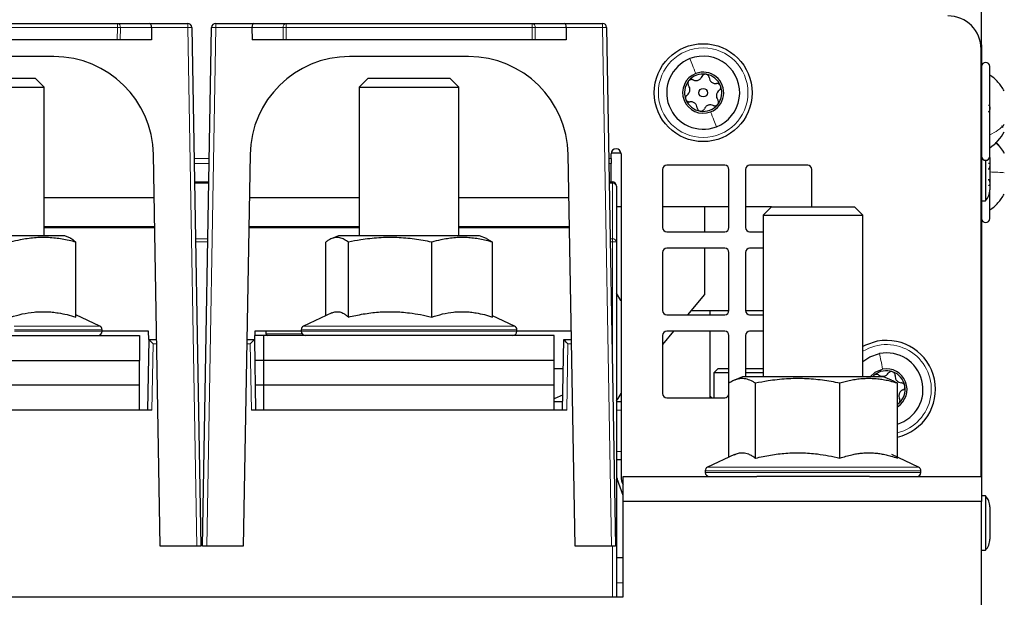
# Paper-space layout 'Blatt5' of a CAD drawing. Header units: millimetres. Extents: x 5 to 418, y 2 to 292.
# Tile 10 of 22: x 243 to 302, y 158 to 193. Entities that reach past the tile are written whole.
import ezdxf

# ---------------------------------------------------------------- set-up
doc = ezdxf.new("R2010")
doc.units = ezdxf.units.MM

psp = doc.layouts.new('Blatt5')

# ---------------------------------------------------------------- linework, layer by layer
at = {"color": 7, "linetype": 'Continuous', "lineweight": 25}
for p, q in [((301.0661, 191.4923), (301.0661, 231.0423)), ((234.1467, 192.6423), (248.9854, 192.6423)), ((248.9854, 192.6423), (250.9355, 192.6423)), ((250.9355, 192.6423), (253.2205, 192.6423)), ((251.0391, 192.3879), (251.0337, 191.6423)), ((253.4705, 192.3967), (254.0161, 161.1423)), ((254.1161, 161.1423), (254.6616, 192.3967)), ((254.9116, 192.6423), (257.1966, 192.6423)), ((257.093, 192.3879), (257.0984, 191.6423)), ((257.1966, 192.6423), (259.1467, 192.6423)), ((259.1467, 192.6423), (273.9854, 192.6423)), ((273.9854, 192.6423), (275.9355, 192.6423)), ((275.9355, 192.6423), (278.2205, 192.6423)), ((276.0391, 192.3879), (276.0337, 191.6423)), ((278.4705, 192.3967), (279.0161, 161.1423)), ((248.98, 191.6423), (234.1521, 191.6423)), ((249.1567, 191.6423), (248.98, 191.6423)), ((251.0337, 191.6423), (249.1567, 191.6423)), ((258.9754, 191.6423), (257.0984, 191.6423)), ((259.1521, 191.6423), (258.9754, 191.6423)), ((273.98, 191.6423), (259.1521, 191.6423)), ((274.1567, 191.6423), (273.98, 191.6423)), ((276.0337, 191.6423), (274.1567, 191.6423)), ((301.0006, 191.4923), (301.0661, 191.4923)), ((301.0661, 191.3423), (301.0254, 191.3423)), ((301.0661, 191.3423), (301.0661, 191.4923)), ((301.0661, 191.3423), (301.0661, 165.3423)), ((245.1549, 190.6423), (237.9772, 190.6423)), ((270.1549, 190.6423), (262.9772, 190.6423)), ((301.0411, 165.3423), (301.0411, 191.0923)), ((301.5661, 184.6423), (301.5661, 190.0423)), ((239.1028, 189.3423), (244.0293, 189.3423)), ((244.5661, 188.8056), (244.0293, 189.3423)), ((264.1028, 189.3423), (263.5661, 188.8056)), ((264.1028, 189.3423), (269.0293, 189.3423)), ((269.5661, 188.8056), (269.0293, 189.3423)), ((238.5661, 188.8056), (244.5661, 188.8056)), ((244.5661, 179.8423), (244.5661, 188.8056)), ((263.5661, 188.8056), (263.5661, 179.8423)), ((263.5661, 188.8056), (269.5661, 188.8056)), ((269.5661, 179.8423), (269.5661, 188.8056)), ((251.5661, 161.1423), (251.154, 184.747)), ((256.9781, 184.747), (256.5661, 161.1423)), ((276.5661, 161.1423), (276.154, 184.747)), ((278.7411, 184.5048), (278.7411, 184.7923)), ((278.7453, 184.8423), (279.3369, 184.8423)), ((279.3411, 184.7923), (279.3411, 165.3423)), ((301.5661, 184.5634), (301.5647, 184.616)), ((301.5661, 184.5634), (301.5661, 184.6423)), ((278.7411, 184.5048), (278.7411, 184.2109)), ((278.7411, 183.0923), (278.7411, 184.2109)), ((285.5911, 184.0923), (282.0911, 184.0923)), ((290.5911, 184.0923), (287.0911, 184.0923)), ((301.3161, 184.3923), (301.3161, 181.9598)), ((301.5661, 184.5634), (301.5661, 182.6212)), ((281.8411, 183.8423), (281.8411, 180.3423)), ((285.8411, 180.3423), (285.8411, 183.8423)), ((286.8411, 183.8423), (286.8411, 180.3423)), ((290.8411, 181.5923), (290.8411, 183.8423)), ((253.6329, 183.0923), (254.4992, 183.0923)), ((278.6329, 183.0923), (278.8161, 183.0923)), ((279.0661, 182.8423), (279.0661, 179.487)), ((301.5661, 180.8923), (301.5661, 182.6169)), ((251.1995, 182.1423), (244.5661, 182.1423)), ((263.5661, 182.1423), (256.9326, 182.1423)), ((276.1995, 182.1423), (269.5661, 182.1423)), ((301.0661, 181.9598), (301.3161, 181.9598)), ((279.3411, 181.5923), (279.0661, 181.5923)), ((285.8411, 181.5923), (281.8411, 181.5923)), ((284.3661, 181.5923), (284.3661, 180.0923)), ((288.4161, 181.5923), (286.8411, 181.5923)), ((288.4161, 181.5923), (287.9161, 181.0923)), ((287.9161, 181.0923), (287.9161, 171.3423)), ((287.9161, 181.0923), (293.9161, 181.0923)), ((288.4161, 181.5923), (293.4161, 181.5923)), ((293.9161, 181.0923), (293.4161, 181.5923)), ((293.9161, 171.3423), (293.9161, 181.0923)), ((245.8161, 179.8423), (237.3161, 179.8423)), ((251.23, 180.3923), (244.5661, 180.3923)), ((244.5661, 180.3423), (250.3161, 180.3423)), ((246.1482, 179.7095), (245.8161, 179.8423)), ((250.3161, 180.3423), (251.2309, 180.3423)), ((250.5652, 180.3923), (250.5661, 180.3423)), ((256.9012, 180.3423), (257.816, 180.3423)), ((263.5661, 180.3923), (256.9021, 180.3923)), ((257.5661, 180.3423), (257.5669, 180.3923)), ((257.816, 180.3423), (263.5661, 180.3423)), ((262.3161, 179.8423), (261.9024, 179.6768)), ((270.8161, 179.8423), (262.3161, 179.8423)), ((276.23, 180.3923), (269.5661, 180.3923)), ((269.5661, 180.3423), (275.3161, 180.3423)), ((271.2297, 179.6768), (270.8161, 179.8423)), ((275.3161, 180.3423), (276.2309, 180.3423)), ((275.5652, 180.3923), (275.5661, 180.3423)), ((282.0911, 180.0923), (285.5911, 180.0923)), ((287.0911, 180.0923), (287.9161, 180.0923)), ((246.475, 174.9503), (246.475, 179.4638)), ((261.5417, 175.0304), (261.5417, 179.4638)), ((262.9062, 174.9503), (262.9062, 179.4638)), ((267.9306, 174.9503), (267.9306, 179.4638)), ((271.5904, 174.9503), (271.5904, 179.4638)), ((279.0661, 179.487), (279.0661, 158.0923)), ((281.8411, 178.8423), (281.8411, 175.3423)), ((285.5911, 179.0923), (282.0911, 179.0923)), ((284.3661, 179.0923), (284.3661, 176.3132)), ((285.8411, 175.3423), (285.8411, 178.8423)), ((286.8411, 178.8423), (286.8411, 175.3423)), ((287.9161, 179.0923), (287.0911, 179.0923)), ((284.3661, 176.3132), (283.3416, 175.0923)), ((247.9217, 174.4096), (246.475, 175.0842)), ((261.9014, 175.1982), (260.2104, 174.4096)), ((282.0911, 175.0923), (285.5911, 175.0923)), ((283.5513, 175.3423), (285.8411, 175.3423)), ((284.7161, 175.0923), (284.7161, 175.3423)), ((286.8411, 175.3423), (287.9161, 175.3423)), ((287.0911, 175.0923), (287.9161, 175.0923)), ((272.9217, 174.4096), (271.5904, 175.0304)), ((248.0661, 174.0923), (248.0661, 174.183)), ((250.8661, 174.0923), (248.0661, 174.0923)), ((250.8748, 173.5923), (250.8661, 174.0923)), ((257.2661, 174.0923), (257.2573, 173.5923)), ((260.0661, 174.0923), (257.2661, 174.0923)), ((257.9411, 174.0923), (257.9411, 173.9423)), ((260.0661, 174.183), (260.0661, 174.0923)), ((273.0661, 174.0923), (273.0661, 174.183)), ((276.3387, 174.0923), (273.0661, 174.0923)), ((276.3394, 174.1302), (276.3387, 174.0923)), ((276.3387, 174.0923), (276.34, 174.0923)), ((282.5025, 174.0923), (281.8411, 173.3041)), ((285.5911, 174.0923), (282.0911, 174.0923)), ((284.7161, 170.0923), (284.7161, 174.0923)), ((287.9161, 174.0923), (287.0911, 174.0923)), ((232.8161, 173.8423), (250.3161, 173.8423)), ((250.3161, 173.8423), (250.3161, 172.3423)), ((250.8161, 169.3423), (250.8902, 173.5923)), ((250.8748, 173.5923), (250.8902, 173.5923)), ((250.8902, 173.5923), (250.8903, 173.5923)), ((250.8903, 173.5923), (251.3487, 173.5923)), ((256.7834, 173.5923), (257.2418, 173.5923)), ((257.2418, 173.5923), (257.2419, 173.5923)), ((257.2419, 173.5923), (257.2573, 173.5923)), ((257.2419, 173.5923), (257.3161, 169.3423)), ((257.8161, 173.8423), (257.2617, 173.8423)), ((275.3161, 173.8423), (257.8161, 173.8423)), ((257.8161, 172.3423), (257.8161, 173.8423)), ((275.3161, 172.3423), (275.3161, 173.8423)), ((275.8161, 169.3423), (275.8902, 173.5923)), ((275.8902, 173.5923), (275.8903, 173.5923)), ((275.8903, 173.5923), (276.3487, 173.5923)), ((281.8411, 173.8423), (281.8411, 170.3423)), ((285.8411, 170.9694), (285.8411, 173.8423)), ((286.8411, 173.8423), (286.8411, 171.3423)), ((232.8161, 172.3423), (250.3161, 172.3423)), ((250.3161, 170.8423), (250.3161, 172.3423)), ((257.8161, 172.3423), (257.2637, 172.3423)), ((275.3161, 172.3423), (257.8161, 172.3423)), ((257.8161, 170.8423), (257.8161, 172.3423)), ((275.3161, 170.8423), (275.3161, 172.3423)), ((275.3161, 171.8423), (275.8597, 171.8423)), ((285.1911, 171.8423), (284.9411, 171.5923)), ((284.9411, 171.5923), (284.9411, 170.0923)), ((285.8411, 171.5923), (284.9411, 171.5923)), ((285.1911, 171.8423), (285.8411, 171.8423)), ((286.8411, 171.8423), (287.9161, 171.8423)), ((287.9161, 171.5923), (286.8411, 171.5923)), ((285.8313, 166.5023), (285.8313, 170.9638)), ((286.6661, 171.3423), (286.1805, 171.1481)), ((295.1661, 171.3423), (286.6661, 171.3423)), ((287.4468, 166.4503), (287.4468, 170.9638)), ((292.5315, 166.4503), (292.5315, 170.9638)), ((294.5025, 171.3423), (294.6054, 171.4434)), ((295.6516, 171.1481), (295.1661, 171.3423)), ((296.0008, 166.4503), (296.0008, 170.9638)), ((250.3161, 170.8423), (232.8161, 170.8423)), ((250.3161, 169.3423), (250.3161, 170.8423)), ((257.8161, 170.8423), (257.2899, 170.8423)), ((275.3161, 170.8423), (257.8161, 170.8423)), ((257.8161, 169.3423), (257.8161, 170.8423)), ((275.3161, 169.3423), (275.3161, 170.8423)), ((275.8248, 169.8423), (275.3161, 169.8423)), ((279.3411, 169.8423), (279.0661, 169.8423)), ((282.0911, 170.0923), (285.5911, 170.0923)), ((284.8161, 170.0923), (284.7161, 170.1923)), ((296.0768, 169.7412), (296.0008, 169.681)), ((251.066, 169.3423), (232.0661, 169.3423)), ((276.066, 169.3423), (257.0661, 169.3423)), ((279.3411, 166.3423), (279.0661, 166.3423)), ((286.1788, 166.6643), (284.5604, 165.9096)), ((297.2717, 165.9096), (295.6536, 166.6641)), ((284.4161, 165.683), (284.4161, 165.5923)), ((297.4161, 165.5923), (297.4161, 165.683)), ((279.0661, 165.2948), (279.0978, 165.2104)), ((279.4661, 164.1987), (279.0978, 165.2104)), ((279.4661, 163.8423), (279.4661, 165.3423)), ((279.4661, 165.3423), (287.5249, 165.3423)), ((294.3072, 165.3423), (287.5249, 165.3423)), ((294.3072, 165.3423), (301.0661, 165.3423)), ((301.0661, 165.3423), (301.0661, 163.8423)), ((301.0661, 163.8423), (279.4661, 163.8423)), ((279.4661, 158.0923), (279.4661, 163.8423)), ((301.3161, 164.1748), (301.0661, 164.1748)), ((301.0661, 149.3423), (301.0661, 163.8423)), ((301.3161, 164.1748), (301.3161, 160.9098)), ((301.5661, 163.5134), (301.5661, 161.5712)), ((253.7659, 161.1423), (251.5661, 161.1423)), ((254.0161, 161.1423), (253.7659, 161.1423)), ((254.3662, 161.1423), (254.1161, 161.1423)), ((256.5661, 161.1423), (254.3662, 161.1423)), ((278.7659, 161.1423), (276.5661, 161.1423)), ((279.0161, 161.1423), (278.7659, 161.1423)), ((301.0661, 160.9098), (301.3161, 160.9098)), ((279.4661, 160.4423), (279.0661, 160.4423)), ((203.6661, 158.0923), (279.4661, 158.0923))]:
    psp.add_line(p, q, dxfattribs=at)
at = {"color": 7, "linetype": 'Continuous', "lineweight": 18}
for p, q in [((248.9854, 192.3879), (234.1467, 192.3879)), ((248.98, 191.6423), (248.9854, 192.3879)), ((248.9854, 192.3879), (248.9854, 192.6423)), ((249.1621, 192.3879), (249.1567, 191.6423)), ((251.0391, 192.3879), (249.1621, 192.3879)), ((253.2205, 192.3879), (251.0391, 192.3879)), ((253.2205, 192.6423), (253.2205, 192.3879)), ((253.7659, 161.1423), (253.2205, 192.3879)), ((254.9116, 192.3879), (254.3662, 161.1423)), ((254.9116, 192.3879), (254.9116, 192.6423)), ((257.093, 192.3879), (254.9116, 192.3879)), ((258.97, 192.3879), (257.093, 192.3879)), ((258.9754, 191.6423), (258.97, 192.3879)), ((259.1467, 192.3879), (259.1467, 192.6423)), ((273.9854, 192.3879), (259.1467, 192.3879)), ((259.1467, 192.3879), (259.1521, 191.6423)), ((273.98, 191.6423), (273.9854, 192.3879)), ((273.9854, 192.3879), (273.9854, 192.6423)), ((274.1621, 192.3879), (274.1567, 191.6423)), ((276.0391, 192.3879), (274.1621, 192.3879)), ((278.2205, 192.3879), (276.0391, 192.3879)), ((278.2205, 192.6423), (278.2205, 192.3879)), ((278.7659, 161.1423), (278.2205, 192.3879)), ((254.5238, 184.5048), (253.6083, 184.5048)), ((254.5187, 184.2109), (253.6134, 184.2109)), ((278.7411, 184.5048), (278.6083, 184.5048)), ((278.7411, 184.2109), (278.6134, 184.2109)), ((254.4979, 183.0191), (253.6342, 183.0191)), ((278.8161, 183.0191), (278.6342, 183.0191)), ((278.8161, 183.0191), (278.8161, 183.0923)), ((278.8161, 179.6637), (278.8161, 183.0191)), ((250.3161, 180.3423), (250.3152, 180.3923)), ((257.8169, 180.3923), (257.816, 180.3423)), ((275.3161, 180.3423), (275.3152, 180.3923)), ((253.6928, 179.6637), (254.4393, 179.6637)), ((254.4363, 179.4913), (253.6958, 179.4913)), ((278.6928, 179.6637), (278.8161, 179.6637)), ((278.8161, 179.4913), (278.6958, 179.4913)), ((278.8161, 179.4913), (278.8161, 179.6637)), ((278.8161, 172.6003), (278.8161, 179.4913)), ((242.7638, 174.4096), (247.9217, 174.4096)), ((248.0661, 174.183), (242.791, 174.183)), ((242.791, 174.0923), (248.0661, 174.0923)), ((257.9411, 173.9423), (258.9142, 173.9423)), ((258.9142, 173.9423), (260.1161, 173.9423)), ((268.273, 174.183), (260.0661, 174.183)), ((260.0661, 174.0923), (268.273, 174.0923)), ((260.2104, 174.4096), (268.235, 174.4096)), ((268.235, 174.4096), (272.9217, 174.4096)), ((273.0661, 174.183), (268.273, 174.183)), ((268.273, 174.0923), (273.0661, 174.0923)), ((251.1359, 173.3467), (251.066, 169.3423)), ((251.353, 173.3467), (251.1359, 173.3467)), ((256.9962, 173.3467), (256.7791, 173.3467)), ((257.0661, 169.3423), (256.9962, 173.3467)), ((276.1359, 173.3467), (276.066, 169.3423)), ((276.353, 173.3467), (276.1359, 173.3467)), ((279.3411, 169.3423), (279.0661, 169.3423)), ((279.3411, 166.8423), (279.0661, 166.8423)), ((286.5762, 165.683), (284.4161, 165.683)), ((284.4161, 165.5923), (286.5762, 165.5923)), ((284.5604, 165.9096), (286.6726, 165.9096)), ((297.4161, 165.683), (286.5762, 165.683)), ((286.5762, 165.5923), (297.4161, 165.5923)), ((286.6726, 165.9096), (297.2717, 165.9096)), ((279.0978, 165.2104), (279.0661, 165.1988)), ((278.8161, 158.0923), (278.8161, 161.1423)), ((279.4661, 158.9423), (279.0661, 158.9423))]:
    psp.add_line(p, q, dxfattribs=at)
at = {"color": 7, "linetype": 'Continuous', "lineweight": 25, "flags": 128}
for points in [[(279.3411, 175.9373), (279.3355, 175.9472), (279.0661, 176.3827)], [(294.7862, 173.4897), (294.0831, 173.2607), (293.9161, 173.1753)], [(293.9161, 172.2684), (294.3353, 172.549), (294.9273, 172.753)], [(294.3567, 171.3423), (294.6609, 171.6261), (295.1083, 171.8077)], [(279.0661, 169.9019), (279.1646, 170.0513), (279.3411, 170.3473)], [(275.3161, 170.05), (275.3745, 170.0695), (275.8322, 170.2676)]]:
    psp.add_lwpolyline(points, dxfattribs=at)
at = {"color": 7, "linetype": 'Continuous', "lineweight": 25}
for radius in [2.95, 0.259]:
    psp.add_circle((284.2911, 188.4673), radius, dxfattribs=at)
at = {"color": 7, "linetype": 'Continuous', "lineweight": 18}
psp.add_circle((284.2911, 188.4673), 2.7, dxfattribs=at)
at = {"color": 7, "linetype": 'Continuous', "lineweight": 25}
for centre, radius, start, end in [((299.0411, 191.0923), 2, 0, 90), ((253.2205, 192.3923), 0.25, 1, 90), ((254.9116, 192.3923), 0.25, 90, 179), ((278.2205, 192.3923), 0.25, 1, 90), ((245.1549, 184.6423), 6, 1, 90), ((262.9772, 184.6423), 6, 90, 179), ((270.1549, 184.6423), 6, 1, 90), ((284.2911, 188.4673), 2.2, 111.195726, 291.195726), ((284.2911, 188.4673), 2.2, 291.195726, 111.195726), ((301.3161, 190.0423), 0.25, 360, 180), ((284.2911, 188.4673), 1.2375, 111.195726, 291.195726), ((284.2911, 188.4673), 1.125, 81.195726, 141.195726), ((284.2911, 188.4673), 1.2375, 291.195726, 111.195726), ((284.2911, 188.4673), 1.125, 21.195726, 81.195726), ((284.2911, 188.4673), 1.125, 141.195726, 201.195726), ((284.2911, 188.4673), 1.125, 321.195726, 21.195726), ((284.2911, 188.4673), 1.125, 201.195726, 261.195726), ((284.2911, 188.4673), 1.125, 261.195726, 321.195726), ((299.9314, 187.5074), 2.875, 304.651518, 330.801104), ((299.9314, 183.4273), 2.875, 29.198896, 45.200914), ((279.0411, 184.7923), 0.3, 0, 180), ((301.3161, 184.6423), 0.25, 180, 0), ((282.0911, 183.8423), 0.25, 90, 180), ((285.5911, 183.8423), 0.25, 0, 90), ((287.0911, 183.8423), 0.25, 90, 180), ((290.5911, 183.8423), 0.25, 0, 90), ((278.8161, 182.8423), 0.25, 0, 90), ((300.5661, 182.6212), 1, 318.590378, 0), ((301.3161, 180.8923), 0.25, 180, 0), ((282.0911, 180.3423), 0.25, 180, 270), ((285.5911, 180.3423), 0.25, 270, 0), ((287.0911, 180.3423), 0.25, 180, 270), ((282.0911, 178.8423), 0.25, 90, 180), ((285.5911, 178.8423), 0.25, 0, 90), ((287.0911, 178.8423), 0.25, 90, 180), ((282.0911, 175.3423), 0.25, 180, 270), ((285.5911, 175.3423), 0.25, 270, 0), ((287.0911, 175.3423), 0.25, 180, 270), ((247.8161, 174.0923), 0.25, 270, 360), ((247.8161, 174.183), 0.25, 360, 65), ((258.0411, 173.9423), 0.1, 180, 270), ((260.3161, 174.183), 0.25, 115, 180), ((260.3161, 174.0923), 0.25, 180, 270), ((272.8161, 174.0923), 0.25, 270, 360), ((272.8161, 174.183), 0.25, 360, 65), ((282.0911, 173.8423), 0.25, 90, 180), ((285.5911, 173.8423), 0.25, 0, 90), ((287.0911, 173.8423), 0.25, 90, 180), ((295.3411, 170.5923), 2.95, 282.922626, 100.840298), ((295.3411, 170.5923), 2.2, 287.450051, 100.840298), ((295.3411, 170.5923), 1.125, 70.840298, 130.840298), ((295.3411, 170.5923), 1.2375, 302.215812, 100.840298), ((295.3411, 170.5923), 1.125, 10.840298, 70.840298), ((282.0911, 170.3423), 0.25, 180, 270), ((295.3411, 170.5923), 1.125, 310.840298, 10.840298), ((285.5911, 170.3423), 0.25, 270, 343.967789), ((284.6661, 165.683), 0.25, 115, 180), ((284.6661, 165.5923), 0.25, 180, 270), ((297.1661, 165.5923), 0.25, 270, 360), ((297.1661, 165.683), 0.25, 360, 65), ((280.3411, 165.3423), 1, 180, 208.955024), ((300.5661, 163.5134), 1, 360, 41.409622), ((300.5661, 161.5712), 1, 318.590378, 0)]:
    psp.add_arc(centre, radius, start, end, dxfattribs=at)
at = {"color": 7, "linetype": 'Continuous', "lineweight": 18}
for centre, radius, start, end in [((248.9401, 192.4223), 0.2246, 351.205432, 78.38327), ((249.0737, 203.1208), 10.7332, 269.528234, 270.471766), ((253.2205, 195.9749), 3.587, 270.001424, 273.997358), ((254.9117, 195.9749), 3.587, 266.002642, 269.998576), ((259.192, 192.4223), 0.2246, 101.61673, 188.794568), ((259.0584, 203.1208), 10.7332, 269.528234, 270.471766), ((273.9401, 192.4223), 0.2246, 351.205432, 78.38327), ((274.0737, 203.1208), 10.7332, 269.528234, 270.471766), ((278.2205, 195.9749), 3.587, 270.001424, 273.997358), ((278.8473, 182.7981), 0.2232, 11.421754, 98.049467), ((278.8473, 179.4428), 0.2232, 11.421754, 98.049467), ((278.8785, 175.9069), 3.585, 87.001674, 90.998631), ((295.3411, 170.5923), 2.7, 284.14295, 121.855431)]:
    psp.add_arc(centre, radius, start, end, dxfattribs=at)
at = {"color": 7, "linetype": 'Continuous', "lineweight": 25}
for centre, major_axis, ratio, start_param, end_param in [((250.9355, 192.3923), (0, 0.25), 0.4142136, 4.6949357, 6.2831853), ((257.1966, 192.3923), (0, 0.25), 0.4142136, 0, 1.5882496), ((275.9355, 192.3923), (0, 0.25), 0.4142136, 4.6949357, 6.2831853), ((251.1359, 173.3423), (-0.2457, 0.25), 0.0087255, 4.7212679, 6.274611), ((256.9962, 173.3423), (0.2457, 0.25), 0.0087255, 0.0085744, 1.5619174), ((276.1359, 173.3423), (-0.2457, 0.25), 0.0087255, 4.7212679, 6.274611)]:
    psp.add_ellipse(centre, major_axis=major_axis, ratio=ratio, start_param=start_param, end_param=end_param, dxfattribs=at)
at = {"color": 7, "linetype": 'Continuous', "lineweight": 18}
for points in [[(283.4956, 190.5185), (283.5446, 190.3923), (283.6424, 190.1399), (283.7766, 189.794), (283.8436, 189.6211)], [(285.0865, 186.4161), (285.0375, 186.5423), (284.9397, 186.7947), (284.8055, 187.1406), (284.7385, 187.3135)], [(301.5661, 185.9319), (301.7395, 186.0186), (302.0863, 186.1922), (302.3228, 186.43), (302.4411, 186.5489)], [(301.5661, 183.6916), (301.7395, 183.6855), (302.0863, 183.6733), (302.3228, 183.6565), (302.4411, 183.6482)], [(294.9273, 172.753), (294.9528, 172.6201), (295.0037, 172.3542), (295.0734, 171.9899), (295.1083, 171.8077)]]:
    psp.add_open_spline(points, degree=3, dxfattribs=at)
at = {"color": 7, "linetype": 'Continuous', "lineweight": 25}
for points, knots in [([(283.6864, 189.2344), (283.7345, 189.2173), (283.8068, 189.1916), (283.9167, 189.1984), (283.9986, 189.2196), (284.0737, 189.259), (284.1601, 189.3282), (284.1963, 189.3962), (284.2204, 189.4415)], [0, 0, 0, 0, 0.2491679, 0.3743031, 0.4989033, 0.6239875, 0.7497462, 1, 1, 1, 1]), ([(284.4632, 189.5791), (284.4368, 189.5804), (284.3838, 189.5831), (284.3111, 189.5529), (284.253, 189.5048), (284.2313, 189.4627), (284.2204, 189.4415)], [0, 0, 0, 0, 0.250033, 0.4996315, 0.7492277, 1, 1, 1, 1]), ([(284.6531, 189.3745), (284.6491, 189.3978), (284.6412, 189.4446), (284.6005, 189.508), (284.5402, 189.5589), (284.4889, 189.5723), (284.4632, 189.5791)], [0, 0, 0, 0, 0.2498147, 0.4999078, 0.7501201, 1, 1, 1, 1]), ([(284.6531, 189.3745), (284.6623, 189.3243), (284.6762, 189.2488), (284.737, 189.157), (284.7963, 189.0967), (284.8681, 189.0514), (284.9711, 189.0112), (285.0481, 189.0138), (285.0994, 189.0156)], [0, 0, 0, 0, 0.24919948, 0.37433619, 0.49893021, 0.62400742, 0.74975934, 1, 1, 1, 1]), ([(302.4411, 188.5798), (302.3228, 188.7652), (302.0863, 189.1362), (301.7395, 189.4069), (301.5661, 189.5422)], [0, 0, 0, 0, 0.5, 1, 1, 1, 1]), ([(283.3244, 188.3273), (283.3633, 188.3604), (283.4217, 188.4101), (283.4708, 188.5086), (283.4934, 188.5902), (283.4967, 188.675), (283.48, 188.7843), (283.4392, 188.8497), (283.412, 188.8932)], [0, 0, 0, 0, 0.24920104, 0.37433782, 0.49893155, 0.62400843, 0.74976002, 1, 1, 1, 1]), ([(283.4144, 189.1723), (283.4, 189.15), (283.3712, 189.1056), (283.3609, 189.0275), (283.3735, 188.9532), (283.3992, 188.9132), (283.412, 188.8932)], [0, 0, 0, 0, 0.2498571, 0.4994664, 0.7490114, 1, 1, 1, 1]), ([(283.6864, 189.2344), (283.6642, 189.2427), (283.6198, 189.2592), (283.5444, 189.2556), (283.4703, 189.2288), (283.433, 189.1911), (283.4144, 189.1723)], [0, 0, 0, 0, 0.2498071, 0.5000551, 0.7503094, 1, 1, 1, 1]), ([(285.34, 188.8741), (285.3279, 188.8977), (285.3037, 188.9449), (285.2412, 188.9927), (285.1706, 189.019), (285.1232, 189.0167), (285.0994, 189.0156)], [0, 0, 0, 0, 0.24999065, 0.49961057, 0.74912711, 1, 1, 1, 1]), ([(285.2577, 188.6074), (285.276, 188.6225), (285.3125, 188.6527), (285.347, 188.7197), (285.3609, 188.7973), (285.3469, 188.8485), (285.34, 188.8741)], [0, 0, 0, 0, 0.2498519, 0.4999015, 0.7501147, 1, 1, 1, 1]), ([(283.3244, 188.3273), (283.3061, 188.3122), (283.2696, 188.2819), (283.2351, 188.2149), (283.2212, 188.1373), (283.2352, 188.0861), (283.2422, 188.0606)], [0, 0, 0, 0, 0.24985187, 0.49990154, 0.75011466, 1, 1, 1, 1]), ([(285.2577, 188.6074), (285.2188, 188.5742), (285.1604, 188.5245), (285.1114, 188.426), (285.0888, 188.3444), (285.0854, 188.2596), (285.1021, 188.1503), (285.1429, 188.0849), (285.1701, 188.0414)], [0, 0, 0, 0, 0.249201, 0.3743378, 0.4989316, 0.6240084, 0.74976, 1, 1, 1, 1]), ([(283.2422, 188.0606), (283.2542, 188.0369), (283.2784, 187.9898), (283.3409, 187.9419), (283.4115, 187.9156), (283.4589, 187.9179), (283.4827, 187.919)], [0, 0, 0, 0, 0.2499907, 0.4996106, 0.7491271, 1, 1, 1, 1]), ([(283.929, 187.5601), (283.9198, 187.6103), (283.9059, 187.6858), (283.8451, 187.7776), (283.7858, 187.8379), (283.7141, 187.8832), (283.611, 187.9234), (283.534, 187.9208), (283.4827, 187.919)], [0, 0, 0, 0, 0.2491995, 0.3743362, 0.4989302, 0.6240074, 0.7497593, 1, 1, 1, 1]), ([(283.929, 187.5601), (283.933, 187.5368), (283.9409, 187.4901), (283.9816, 187.4266), (284.0419, 187.3758), (284.0932, 187.3623), (284.1189, 187.3556)], [0, 0, 0, 0, 0.2498147, 0.4999078, 0.7501201, 1, 1, 1, 1]), ([(284.8957, 187.7002), (284.8476, 187.7173), (284.7753, 187.743), (284.6654, 187.7363), (284.5835, 187.715), (284.5084, 187.6756), (284.4221, 187.6064), (284.3858, 187.5384), (284.3617, 187.4931)], [0, 0, 0, 0, 0.2491679, 0.3743031, 0.4989033, 0.6239875, 0.7497462, 1, 1, 1, 1]), ([(284.8957, 187.7002), (284.9179, 187.6919), (284.9623, 187.6754), (285.0377, 187.679), (285.1118, 187.7058), (285.1491, 187.7435), (285.1678, 187.7623)], [0, 0, 0, 0, 0.2498071, 0.5000551, 0.7503094, 1, 1, 1, 1]), ([(285.1678, 187.7623), (285.1822, 187.7846), (285.211, 187.8291), (285.2212, 187.9071), (285.2086, 187.9815), (285.1829, 188.0214), (285.1701, 188.0414)], [0, 0, 0, 0, 0.24985708, 0.49946639, 0.74901135, 1, 1, 1, 1]), ([(301.4805, 187.7212), (301.4922, 187.7177), (301.5156, 187.7107), (301.5432, 187.6713), (301.5615, 187.612), (301.5683, 187.5367), (301.5617, 187.4562), (301.5434, 187.383), (301.5157, 187.3237), (301.4922, 187.3012), (301.4805, 187.2899)], [0, 0, 0, 0, 0.1251933, 0.2494385, 0.3742794, 0.4990244, 0.6238686, 0.7493688, 0.8744304, 1, 1, 1, 1]), ([(284.1189, 187.3556), (284.1454, 187.3542), (284.1983, 187.3515), (284.271, 187.3817), (284.3291, 187.4298), (284.3508, 187.472), (284.3617, 187.4931)], [0, 0, 0, 0, 0.250033, 0.4996315, 0.7492277, 1, 1, 1, 1]), ([(302.284, 186.4898), (302.2853, 186.4874), (302.3001, 186.4602), (302.329, 186.4148), (302.3555, 186.3732)], [0, 0, 0, 0, 0.0847888, 1, 1, 1, 1]), ([(301.4805, 184.2249), (301.4922, 184.2286), (301.5156, 184.236), (301.5432, 184.2178), (301.5615, 184.1765), (301.5683, 184.113), (301.5617, 184.0362), (301.5434, 183.9582), (301.5157, 183.8874), (301.4922, 183.8533), (301.4805, 183.8362)], [0, 0, 0, 0, 0.1252207, 0.2494814, 0.3743239, 0.4990613, 0.6238954, 0.7493873, 0.8744403, 1, 1, 1, 1]), ([(301.4805, 183.2641), (301.4922, 183.2457), (301.5156, 183.2089), (301.5432, 183.1363), (301.5615, 183.0587), (301.5683, 182.9844), (301.5617, 182.9252), (301.5434, 182.8894), (301.5157, 182.8778), (301.4922, 182.8894), (301.4805, 182.8952)], [0, 0, 0, 0, 0.1251933, 0.24943846, 0.37427938, 0.49902445, 0.62386859, 0.74936876, 0.87443044, 1, 1, 1, 1]), ([(301.5661, 181.3938), (301.7395, 181.5291), (302.0863, 181.7996), (302.3228, 182.1703), (302.4411, 182.3556)], [0, 0, 0, 0, 0.5, 1, 1, 1, 1]), ([(301.5661, 181.3923), (301.7395, 181.5277), (302.0863, 181.7984), (302.3228, 182.1693), (302.4411, 182.3548)], [0, 0, 0, 0, 0.5, 1, 1, 1, 1]), ([(301.5661, 181.3923), (301.7395, 181.5277), (302.0863, 181.7984), (302.3228, 182.1693), (302.4411, 182.3548)], [0, 0, 0, 0, 0.5000002, 1, 1, 1, 1]), ([(246.475, 179.4638), (246.3398, 179.498), (245.9335, 179.6004), (245.385, 179.6932), (244.8297, 179.739), (244.4074, 179.7462), (243.981, 179.7253), (243.5544, 179.6766), (243.0744, 179.5951), (242.7395, 179.512), (242.5453, 179.4638)], [0, 0, 0, 0, 0.1043418, 0.3134646, 0.4185234, 0.5258411, 0.6334242, 0.7417575, 0.8503095, 1, 1, 1, 1]), ([(246.1464, 179.7073), (246.1622, 179.7017), (246.2105, 179.6843), (246.2911, 179.6313), (246.385, 179.5559), (246.4461, 179.4934), (246.475, 179.4638)], [0, 0, 0, 0, 0.1422161, 0.4377793, 0.733775, 1, 1, 1, 1]), ([(262.9062, 179.4638), (262.8659, 179.4934), (262.7824, 179.5546), (262.6547, 179.6294), (262.5232, 179.689), (262.3909, 179.7281), (262.257, 179.7455), (262.1221, 179.7395), (261.9861, 179.71), (261.8503, 179.6577), (261.7018, 179.5792), (261.5993, 179.5054), (261.5417, 179.4638)], [0, 0, 0, 0, 0.08960706, 0.18568908, 0.28189094, 0.3785265, 0.47534012, 0.57405035, 0.67296429, 0.77243798, 0.87207038, 1, 1, 1, 1]), ([(267.9306, 179.4638), (267.7576, 179.498), (267.2382, 179.6004), (266.5368, 179.6932), (265.827, 179.739), (265.287, 179.7462), (264.7419, 179.7253), (264.1964, 179.6766), (263.5828, 179.5951), (263.1545, 179.512), (262.9062, 179.4638)], [0, 0, 0, 0, 0.10436062, 0.31346465, 0.41852342, 0.52584112, 0.63342422, 0.74175755, 0.85030953, 1, 1, 1, 1]), ([(271.5904, 179.4638), (271.4644, 179.498), (271.0861, 179.6004), (270.5752, 179.6932), (270.0581, 179.739), (269.6648, 179.7462), (269.2677, 179.7253), (268.8703, 179.6766), (268.4234, 179.5951), (268.1114, 179.512), (267.9306, 179.4638)], [0, 0, 0, 0, 0.1043418, 0.3134646, 0.4185234, 0.5258411, 0.6334242, 0.7417575, 0.8503095, 1, 1, 1, 1]), ([(271.2263, 179.6765), (271.2622, 179.6616), (271.3435, 179.6279), (271.4649, 179.5554), (271.5501, 179.4933), (271.5904, 179.4638)], [0, 0, 0, 0, 0.2940897, 0.6657345, 1, 1, 1, 1]), ([(242.5453, 174.9503), (242.7782, 175.0167), (243.2453, 175.1497), (243.8402, 175.2431), (244.3218, 175.2758), (244.6877, 175.2761), (245.0563, 175.2521), (245.4787, 175.1969), (245.9531, 175.102), (246.3009, 175.0009), (246.475, 174.9503)], [0, 0, 0, 0, 0.18001688, 0.36106009, 0.45204331, 0.54446151, 0.63756505, 0.73088953, 0.86523312, 1, 1, 1, 1]), ([(261.9024, 175.1961), (261.9088, 175.1999), (261.953, 175.2266), (262.0362, 175.2498), (262.152, 175.275), (262.269, 175.2767), (262.387, 175.2585), (262.505, 175.2197), (262.6312, 175.1573), (262.7652, 175.07), (262.8592, 174.9902), (262.9062, 174.9503)], [0, 0, 0, 0, 0.0191359, 0.1329086, 0.2468908, 0.3631771, 0.4797125, 0.5969618, 0.7144266, 0.8570897, 1, 1, 1, 1]), ([(262.9062, 174.9503), (263.204, 175.0167), (263.8012, 175.1497), (264.5618, 175.2431), (265.1775, 175.2758), (265.6454, 175.2761), (266.1166, 175.2521), (266.6567, 175.1969), (267.2633, 175.102), (267.7079, 175.0009), (267.9306, 174.9503)], [0, 0, 0, 0, 0.1800169, 0.3610601, 0.4520433, 0.5444615, 0.6375651, 0.7308895, 0.8652331, 1, 1, 1, 1]), ([(267.9306, 174.9503), (268.1474, 175.0167), (268.5824, 175.1497), (269.1365, 175.2431), (269.585, 175.2758), (269.9258, 175.2761), (270.2691, 175.2521), (270.6625, 175.1969), (271.1043, 175.102), (271.4282, 175.0009), (271.5904, 174.9503)], [0, 0, 0, 0, 0.1800169, 0.3610601, 0.4520433, 0.5444615, 0.6375651, 0.7308895, 0.8652331, 1, 1, 1, 1]), ([(294.8842, 171.4556), (294.9284, 171.4301), (294.9949, 171.3919), (295.1042, 171.3788), (295.1886, 171.3849), (295.2696, 171.4102), (295.3669, 171.4627), (295.4148, 171.5231), (295.4467, 171.5634)], [0, 0, 0, 0, 0.2491679, 0.3743031, 0.4989033, 0.6239875, 0.7497462, 1, 1, 1, 1]), ([(295.7103, 171.655), (295.6845, 171.6611), (295.6329, 171.6732), (295.5559, 171.6566), (295.4901, 171.6198), (295.4612, 171.5822), (295.4467, 171.5634)], [0, 0, 0, 0, 0.250033, 0.4996315, 0.7492277, 1, 1, 1, 1]), ([(295.8603, 171.4196), (295.8606, 171.4433), (295.8612, 171.4907), (295.8325, 171.5605), (295.7824, 171.6213), (295.7343, 171.6438), (295.7103, 171.655)], [0, 0, 0, 0, 0.2498147, 0.4999078, 0.7501201, 1, 1, 1, 1]), ([(287.4468, 170.9638), (287.3912, 170.998), (287.2241, 171.1004), (286.9986, 171.1932), (286.7704, 171.239), (286.5968, 171.2462), (286.4215, 171.2253), (286.2461, 171.1766), (286.0489, 171.0951), (285.9112, 171.012), (285.8313, 170.9638)], [0, 0, 0, 0, 0.1043606, 0.3134646, 0.4185234, 0.5258411, 0.6334242, 0.7417575, 0.8503095, 1, 1, 1, 1]), ([(292.5315, 170.9638), (292.3565, 170.998), (291.8308, 171.1004), (291.121, 171.1932), (290.4026, 171.239), (289.8562, 171.2462), (289.3045, 171.2253), (288.7524, 171.1766), (288.1314, 171.0951), (287.698, 171.012), (287.4468, 170.9638)], [0, 0, 0, 0, 0.1043418, 0.3134646, 0.4185234, 0.5258411, 0.6334242, 0.7417575, 0.8503095, 1, 1, 1, 1]), ([(296.0008, 170.9638), (295.8543, 171.0054), (295.5979, 171.0781), (295.2285, 171.1552), (294.8937, 171.207), (294.5569, 171.2376), (294.2164, 171.246), (293.8733, 171.2308), (293.528, 171.1925), (293.183, 171.132), (292.8505, 171.0557), (292.634, 170.9934), (292.5315, 170.9638)], [0, 0, 0, 0, 0.1279296, 0.2239643, 0.3201306, 0.4167629, 0.5135807, 0.6123329, 0.7112837, 0.8107656, 0.910393, 1, 1, 1, 1]), ([(294.8842, 171.4556), (294.8638, 171.4677), (294.8231, 171.492), (294.7483, 171.502), (294.6706, 171.489), (294.6271, 171.4586), (294.6054, 171.4434)], [0, 0, 0, 0, 0.2498071, 0.5000551, 0.7503094, 1, 1, 1, 1]), ([(295.6507, 171.1457), (295.6875, 171.1312), (295.8048, 171.0849), (295.921, 171.0131), (296.0008, 170.9638)], [0, 0, 0, 0, 0.3133296, 1, 1, 1, 1]), ([(295.8603, 171.4196), (295.8603, 171.3686), (295.8604, 171.2918), (295.9037, 171.1907), (295.9512, 171.1206), (296.0137, 171.0632), (296.1078, 171.0051), (296.1841, 170.9938), (296.2348, 170.9864)], [0, 0, 0, 0, 0.2491995, 0.3743362, 0.4989302, 0.6240074, 0.7497593, 1, 1, 1, 1]), ([(296.446, 170.8039), (296.4383, 170.8293), (296.4231, 170.8801), (296.3702, 170.9384), (296.3054, 170.9769), (296.2584, 170.9832), (296.2348, 170.9864)], [0, 0, 0, 0, 0.2499907, 0.4996106, 0.7491271, 1, 1, 1, 1]), ([(296.3172, 170.5563), (296.273, 170.5307), (296.2066, 170.4923), (296.1406, 170.4042), (296.1037, 170.328), (296.0851, 170.2452), (296.0819, 170.1347), (296.1103, 170.063), (296.1292, 170.0153)], [0, 0, 0, 0, 0.249201, 0.3743378, 0.4989316, 0.6240084, 0.74976, 1, 1, 1, 1]), ([(296.3172, 170.5563), (296.3378, 170.5679), (296.3792, 170.5911), (296.4252, 170.6508), (296.4528, 170.7246), (296.4483, 170.7775), (296.446, 170.8039)], [0, 0, 0, 0, 0.24985187, 0.49990154, 0.75011466, 1, 1, 1, 1]), ([(296.0768, 169.7412), (296.0949, 169.7605), (296.1312, 169.7991), (296.1553, 169.874), (296.1563, 169.9494), (296.1383, 169.9933), (296.1292, 170.0153)], [0, 0, 0, 0, 0.2498571, 0.4994664, 0.7490114, 1, 1, 1, 1]), ([(286.1814, 166.6587), (286.2583, 166.693), (286.3843, 166.7492), (286.5616, 166.7752), (286.712, 166.7763), (286.8635, 166.7521), (287.0372, 166.6969), (287.2322, 166.602), (287.3752, 166.5009), (287.4468, 166.4503)], [0, 0, 0, 0, 0.1826145, 0.2990079, 0.417237, 0.5363429, 0.6557313, 0.8275949, 1, 1, 1, 1]), ([(287.4468, 166.4503), (287.7481, 166.5167), (288.3525, 166.6497), (289.1222, 166.7431), (289.7453, 166.7758), (290.2188, 166.7761), (290.6957, 166.7521), (291.2423, 166.6969), (291.8562, 166.602), (292.3062, 166.5009), (292.5315, 166.4503)], [0, 0, 0, 0, 0.1800169, 0.3610601, 0.4520433, 0.5444615, 0.6375651, 0.7308895, 0.8652331, 1, 1, 1, 1]), ([(292.5315, 166.4503), (292.6509, 166.4901), (292.8899, 166.5699), (293.2268, 166.6563), (293.5405, 166.7176), (293.8309, 166.7562), (294.1229, 166.7759), (294.4181, 166.7756), (294.7154, 166.7549), (295.0145, 166.714), (295.3131, 166.6539), (295.6427, 166.5694), (295.8709, 166.4935), (296.0008, 166.4503)], [0, 0, 0, 0, 0.1047233, 0.2096097, 0.2925284, 0.3755804, 0.4590823, 0.5427532, 0.6281959, 0.7138111, 0.7998905, 0.8860992, 1, 1, 1, 1])]:
    psp.add_open_spline(points, degree=3, knots=knots, dxfattribs=at)
at = {"color": 7, "linetype": 'Continuous', "lineweight": 18}
psp.add_open_spline([(301.893, 185.4733), (301.9498, 185.4272), (302.1754, 185.2439), (302.3274, 184.9949), (302.4411, 184.8085)], degree=3, knots=[0, 0, 0, 0, 0.25169725, 1, 1, 1, 1], dxfattribs=at)

doc.saveas('drawing.dxf')
